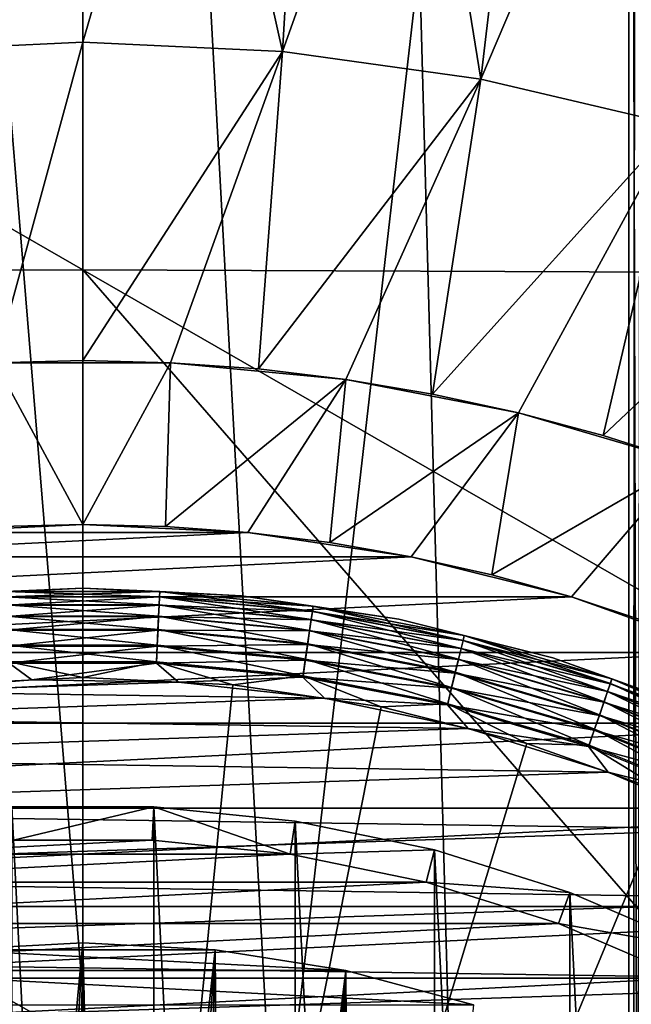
# Model space of a CAD drawing. Header units: metres. Extents: x -105 to 105, y -68 to 103.
# Tile 187 of 256: x -0.35 to 3.01, y 2.9 to 8.31. Entities that reach past the tile are written whole.
import ezdxf

# ---------------------------------------------------------------- set-up
doc = ezdxf.new("R2010")
doc.units = ezdxf.units.M
doc.layers.add('solid_FIT-BATH-150_SW0001', color=7, linetype='CONTINUOUS')
doc.layers.add('solid_FIT-BATH-150_SW0001_01', color=7, linetype='CONTINUOUS')

msp = doc.modelspace()

# ---------------------------------------------------------------- linework, layer by layer
at = {"layer": 'solid_FIT-BATH-150_SW0001'}
for points in [[(3, -33.664112, 59.796501), (-3, 21.43195, 59.796501), (-1.503199, 21.284964, 59.796501)], [(3, -33.664112, 59.796501), (-3, -33.664112, 59.796501), (-3, 21.43195, 59.796501)], [(-7.46846, 11.233978, 15.982239), (-7.419271, 6.905747, 15.92407), (0, 6.935082, 15.924421)], [(-7.46846, 11.233978, 15.982239), (0, 6.935082, 15.924421), (0, 10.669491, 15.975034)], [(7.418929, 6.905749, 15.924071), (0, 11.240217, 15.982179), (0, 10.669491, 15.975034)], [(7.418929, 6.905749, 15.924071), (7.468359, 11.233982, 15.982239), (0, 11.240217, 15.982179)], [(7.418929, 6.905749, 15.924071), (0, 10.669491, 15.975034), (0, 6.935082, 15.924421)], [(-1.097617, 8.135123, -15.203499), (-0.613298, 10.29853, -15.203499), (-0.000086, 10.312025, -15.203499)], [(0, 8.185819, -15.203499), (-1.097617, 8.135123, -15.203499), (-0.000086, 10.312025, -15.203499)], [(-1.097645, 8.135157, -24.453499), (0, 8.185819, -15.203499), (0, 8.185888, -24.453499)], [(-1.097645, 8.135157, -24.453499), (0, 8.185888, -24.453499), (-0.482614, 6.424408, -26.203499)], [(-1.097645, 8.135157, -24.453499), (-1.097617, 8.135123, -15.203499), (0, 8.185819, -15.203499)], [(0, 8.185888, -24.453499), (0, 6.435888, -26.203499), (-0.482614, 6.424408, -26.203499)], [(0, 8.185888, -24.453499), (1.097645, 8.135157, -24.453499), (0, 6.435888, -26.203499)], [(1.097645, 8.135157, -24.453499), (0.482614, 6.424408, -26.203499), (0, 6.435888, -26.203499)], [(0, 6.935082, 15.924421), (-7.419271, 6.905747, 15.92407), (0, 2.69447, 15.858294)], [(3.685249, 2.69447, 15.858294), (0, 6.935082, 15.924421), (0, 2.69447, 15.858294)], [(-7.419271, 6.905747, 15.92407), (-3.685249, 2.69447, 15.858294), (0, 2.69447, 15.858294)], [(-0.482614, 6.424408, -34.303497), (-0.482614, 6.424408, -26.203499), (0, 6.435888, -26.203499)], [(0, 5.535888, -35.203499), (-0.453558, 5.524762, -35.203499), (-0.482614, 6.424408, -34.303497)], [(-0.905894, 5.491368, -36.203499), (-0.453558, 5.524762, -35.203499), (0, 5.535888, -35.203499)], [(0.000078, 5.535848, -36.203499), (-0.905894, 5.491368, -36.203499), (0, 5.535888, -35.203499)], [(0.906074, 5.491349, -36.203499), (-1.804922, 5.358077, -36.203499), (-0.905894, 5.491368, -36.203499)], [(1.805167, 5.358027, -36.203499), (-2.685465, 5.137425, -36.203499), (-1.804922, 5.358077, -36.203499)], [(-0.87249, 5.143019, 37.416477), (-0.000147, 5.185888, 37.416477), (-0.872486, 5.143019, 20.407827)], [(-0.423032, 5.166422, 37.512955), (-0.000147, 5.185888, 37.416477), (-0.87249, 5.143019, 37.416477)], [(-0.872486, 5.143019, 20.407827), (-0.000143, 5.185888, 20.407827), (-0.423027, 5.166325, 20.31086)], [(-0.000147, 5.185888, 37.416477), (-0.000143, 5.185888, 20.407827), (-0.872486, 5.143019, 20.407827)], [(-0.423032, 5.166422, 37.512955), (0.423032, 5.166422, 37.512955), (-0.000147, 5.185888, 37.416477)], [(0.421706, 5.138583, 37.605892), (0.423032, 5.166422, 37.512955), (-0.423032, 5.166422, 37.512955)], [(-0.421706, 5.138583, 37.605892), (0.421706, 5.138583, 37.605892), (-0.423032, 5.166422, 37.512955)], [(-0.000143, 5.185888, 20.407827), (0.423027, 5.166325, 20.31086), (-0.423027, 5.166325, 20.31086)], [(-0.423027, 5.166325, 20.31086), (0.423027, 5.166325, 20.31086), (-0.421677, 5.137978, 20.216938)], [(0.423027, 5.166325, 20.31086), (0.421677, 5.137978, 20.216938), (-0.421677, 5.137978, 20.216938)], [(-0.000147, 5.185888, 37.416477), (0.872197, 5.143047, 37.416477), (-0.000143, 5.185888, 20.407827)], [(0.423032, 5.166422, 37.512955), (0.872197, 5.143047, 37.416477), (-0.000147, 5.185888, 37.416477)], [(0.872197, 5.143047, 37.416477), (0.872201, 5.143047, 20.407827), (-0.000143, 5.185888, 20.407827)], [(2.685641, 5.137376, -36.203499), (-3.539374, 4.831905, -36.203499), (-2.685465, 5.137425, -36.203499)], [(0.419551, 5.093338, 37.6917), (0.421706, 5.138583, 37.605892), (-0.421706, 5.138583, 37.605892)], [(-0.419551, 5.093338, 37.6917), (0.419551, 5.093338, 37.6917), (-0.421706, 5.138583, 37.605892)], [(-0.421677, 5.137978, 20.216938), (0.421677, 5.137978, 20.216938), (-0.41948, 5.091856, 20.130367)], [(0.416647, 5.032391, 37.767139), (0.419551, 5.093338, 37.6917), (-0.419551, 5.093338, 37.6917)], [(-0.416647, 5.032391, 37.767139), (0.416647, 5.032391, 37.767139), (-0.419551, 5.093338, 37.6917)], [(0.421677, 5.137978, 20.216938), (0.41948, 5.091856, 20.130367), (-0.41948, 5.091856, 20.130367)], [(-0.41948, 5.091856, 20.130367), (0.41948, 5.091856, 20.130367), (-0.416521, 5.029735, 20.054482)], [(0.41948, 5.091856, 20.130367), (0.416521, 5.029735, 20.054482), (-0.416521, 5.029735, 20.054482)], [(0.413105, 4.958037, 37.829376), (0.416647, 5.032391, 37.767139), (-0.416647, 5.032391, 37.767139)], [(-0.413105, 4.958037, 37.829376), (0.413105, 4.958037, 37.829376), (-0.416647, 5.032391, 37.767139)], [(-0.416521, 5.029735, 20.054482), (0.416521, 5.029735, 20.054482), (-0.412913, 4.954007, 19.992201)], [(0.416521, 5.029735, 20.054482), (0.412913, 4.954007, 19.992201), (-0.412913, 4.954007, 19.992201)], [(0.409058, 4.873076, 37.876064), (0.413105, 4.958037, 37.829376), (-0.413105, 4.958037, 37.829376)], [(-0.409058, 4.873076, 37.876064), (0.409058, 4.873076, 37.876064), (-0.413105, 4.958037, 37.829376)], [(-0.412913, 4.954007, 19.992201), (0.412913, 4.954007, 19.992201), (-0.408797, 4.867589, 19.945925)], [(0.412913, 4.954007, 19.992201), (0.408797, 4.867589, 19.945925), (-0.408797, 4.867589, 19.945925)], [(0.404658, 4.780708, 37.905445), (0.409058, 4.873076, 37.876064), (-0.409058, 4.873076, 37.876064)], [(-0.404658, 4.780708, 37.905445), (0.404658, 4.780708, 37.905445), (-0.409058, 4.873076, 37.876064)], [(3.539544, 4.83183, -36.203499), (-4.359771, 4.443987, -36.203499), (-3.539374, 4.831905, -36.203499)], [(-0.408797, 4.867589, 19.945925), (0.408797, 4.867589, 19.945925), (-0.404329, 4.773808, 19.917435)], [(0.408797, 4.867589, 19.945925), (0.404329, 4.773808, 19.917435), (-0.404329, 4.773808, 19.917435)], [(-0.404329, 4.773808, 19.917435), (-0.280587, 4.681167, 19.907827), (-1.08543, 4.615449, 19.907827)], [(-0.824329, 4.654111, 37.916401), (-0.000139, 4.694614, 37.916401), (-0.404658, 4.780708, 37.905445)], [(-0.000139, 4.694614, 37.916401), (0.404658, 4.780708, 37.905445), (-0.404658, 4.780708, 37.905445)], [(-0.404329, 4.773808, 19.917435), (0.404329, 4.773808, 19.917435), (-0.280587, 4.681167, 19.907827)], [(0.404329, 4.773808, 19.917435), (0.52568, 4.669343, 19.907827), (-0.280587, 4.681167, 19.907827)], [(0, -3.714112, 38.063175), (-0.824329, 4.654111, 37.916401), (-1.64058, 4.533019, 37.916401)], [(0, -3.714112, 38.063175), (-0.000139, 4.694614, 37.916401), (-0.824329, 4.654111, 37.916401)], [(0, -3.714112, 38.063175), (0.824052, 4.654139, 37.916401), (-0.000139, 4.694614, 37.916401)], [(0, -3.714112, 38.063175), (-1.64058, 4.533019, 37.916401), (-2.441032, 4.332505, 37.916401)], [(4.359994, 4.443869, -36.203499), (-5.139493, 3.976613, -36.203499), (-4.359771, 4.443987, -36.203499)], [(0, -3.714112, 38.063175), (-2.441032, 4.332505, 37.916401), (-3.217977, 4.054498, 37.916401)], [(0, -3.714112, 38.063175), (-3.217977, 4.054498, 37.916401), (-3.96393, 3.701677, 37.916401)], [(5.139667, 3.976497, -36.203499), (-5.86811, 3.436203, -36.203499), (-5.139493, 3.976613, -36.203499)], [(-0.390148, 3.983875, -35.886429), (0.390148, 3.983875, -35.886429), (-0.380991, 3.801237, -35.703499)], [(0.390148, -11.412099, -35.886429), (0.390148, 3.983875, -35.886429), (-0.390148, 3.983875, -35.886429)], [(0.390148, -11.412099, -35.886429), (-0.390148, 3.983875, -35.886429), (-0.390148, -11.412099, -35.886429)], [(0.390148, 3.983875, -35.886429), (0.380991, 3.801237, -35.703499), (-0.380991, 3.801237, -35.703499)], [(0.380846, 3.801189, -19.703499), (-1.138851, 3.724201, -19.703499), (-0.380629, 3.801206, -19.703499)], [(0, -3.714112, 38.063175), (-3.96393, 3.701677, 37.916401), (-4.67171, 3.27744, 37.916401)], [(1.13915, 3.724156, -19.703499), (-1.886611, 3.570492, -19.703499), (-1.138851, 3.724201, -19.703499)], [(1.886839, 3.570435, -19.703499), (-2.613284, 3.342506, -19.703499), (-1.886611, 3.570492, -19.703499)], [(5.868245, 3.436093, -36.203499), (-6.540164, 2.82712, -36.203499), (-5.86811, 3.436203, -36.203499)], [(2.613487, 3.34243, -19.703499), (-3.313188, 3.042195, -19.703499), (-2.613284, 3.342506, -19.703499)], [(0, -3.714112, 38.063175), (-4.67171, 3.27744, 37.916401), (-5.3345, 2.785872, 37.916401)], [(1.445043, 3.083995, -15.703499), (-0.726561, 3.19779, -15.703499), (-1.445232, 3.083956, -15.703499)], [(-0.726775, 3.197742, -15.203499), (-0.000133, 3.235771, -15.703499), (0, 3.235888, -15.203499)], [(-0.528116, -2.310203, -15.203499), (-0.726775, 3.197742, -15.203499), (0, 3.235888, -15.203499)], [(-0.726775, 3.197742, -15.203499), (-0.726561, 3.19779, -15.703499), (-0.000133, 3.235771, -15.703499)], [(0.726316, 3.197814, -15.703499), (-0.000133, 3.235771, -15.703499), (-0.726561, 3.19779, -15.703499)], [(1.445043, 3.083995, -15.703499), (0.726316, 3.197814, -15.703499), (-0.726561, 3.19779, -15.703499)], [(-0.313247, -2.247251, -15.203499), (-0.528116, -2.310203, -15.203499), (0, 3.235888, -15.203499)], [(-0.091247, -2.216906, -15.203499), (-0.313247, -2.247251, -15.203499), (0, 3.235888, -15.203499)], [(0.13332, -2.220065, -15.203499), (-0.091247, -2.216906, -15.203499), (0, 3.235888, -15.203499)], [(3.313405, 3.042087, -19.703499), (-3.980774, 2.671716, -19.703499), (-3.313188, 3.042195, -19.703499)], [(2.147438, 2.895733, -15.703499), (-1.445232, 3.083956, -15.703499), (-2.147717, 2.895635, -15.703499)], [(2.147438, 2.895733, -15.703499), (1.445043, 3.083995, -15.703499), (-1.445232, 3.083956, -15.703499)]]:
    msp.add_3dface(points, dxfattribs=at)
at = {"layer": 'solid_FIT-BATH-150_SW0001_01'}
for points in [[(3, -33.664112, 59.796501), (1.506204, 21.28516, 59.796501), (3, 21.43195, 59.796501)], [(3, -33.664112, 59.796501), (3, 21.43195, 59.796501), (3.040517, 21.343046, 59.797527)], [(3, -33.664112, 59.796501), (3.040517, 21.343046, 59.797527), (3.080972, 21.254049, 59.80061)], [(3, -33.664112, 59.796501), (-1.503199, 21.284964, 59.796501), (0, 21.235888, 59.796501)], [(3, -33.664112, 59.796501), (0, 21.235888, 59.796501), (1.506204, 21.28516, 59.796501)], [(3, -33.664112, 59.796501), (3.080972, 21.254049, 59.80061), (3.12122, 21.165051, 59.80574)], [(3.138919, -33.664112, 59.808655), (3, -33.664112, 59.796501), (3.12122, 21.165051, 59.80574)], [(3, 18.675392, 72.796501), (-3, -33.664112, 72.796501), (3, -33.664112, 72.796501)], [(-3, 18.675392, 72.796501), (-3, -33.664112, 72.796501), (3, 18.675392, 72.796501)], [(3, 18.675392, 72.796501), (3, -33.664112, 72.796501), (3.137956, -33.664112, 72.784515)], [(3, 18.675392, 72.796501), (3.137956, -33.664112, 72.784515), (3.138919, 18.675392, 72.784348)], [(0, 8.185819, -15.203499), (-0.000086, 10.312025, -15.203499), (0.613302, 10.298519, -15.203499)], [(1.097617, 8.135123, -15.203499), (0, 8.185819, -15.203499), (0.613302, 10.298519, -15.203499)], [(1.097617, 8.135123, -15.203499), (0.613302, 10.298519, -15.203499), (1.223498, 10.258518, -15.203499)], [(1.097617, 8.135123, -15.203499), (1.223498, 10.258518, -15.203499), (1.830526, 10.192019, -15.203499)], [(2.186723, 7.983248, -15.203499), (1.097617, 8.135123, -15.203499), (1.830526, 10.192019, -15.203499)], [(2.186723, 7.983248, -15.203499), (1.830526, 10.192019, -15.203499), (2.435683, 10.098774, -15.203499)], [(2.186723, 7.983248, -15.203499), (2.435683, 10.098774, -15.203499), (3.037053, 9.97915, -15.203499)], [(3.256901, 7.731475, -15.203499), (2.186723, 7.983248, -15.203499), (3.037053, 9.97915, -15.203499)], [(0, 8.185888, -24.453499), (0, 8.185819, -15.203499), (1.097617, 8.135123, -15.203499)], [(0, 8.185888, -24.453499), (1.097617, 8.135123, -15.203499), (1.097645, 8.135157, -24.453499)], [(1.097645, 8.135157, -24.453499), (0.964484, 6.38996, -26.203499), (0.482614, 6.424408, -26.203499)], [(1.097645, 8.135157, -24.453499), (2.186567, 7.983278, -24.453499), (0.964484, 6.38996, -26.203499)], [(1.097645, 8.135157, -24.453499), (1.097617, 8.135123, -15.203499), (2.186567, 7.983278, -24.453499)], [(2.186567, 7.983278, -24.453499), (1.097617, 8.135123, -15.203499), (2.186723, 7.983248, -15.203499)], [(2.186567, 7.983278, -24.453499), (1.444468, 6.33258, -26.203499), (0.964484, 6.38996, -26.203499)], [(2.186567, 7.983278, -24.453499), (1.921167, 6.252413, -26.203499), (1.444468, 6.33258, -26.203499)], [(2.186567, 7.983278, -24.453499), (3.256982, 7.731502, -24.453499), (1.921167, 6.252413, -26.203499)], [(2.186567, 7.983278, -24.453499), (2.186723, 7.983248, -15.203499), (3.256901, 7.731475, -15.203499)], [(2.186567, 7.983278, -24.453499), (3.256901, 7.731475, -15.203499), (3.256982, 7.731502, -24.453499)], [(3.256982, 7.731502, -24.453499), (2.393266, 6.1497, -26.203499), (1.921167, 6.252413, -26.203499)], [(3.256982, 7.731502, -24.453499), (2.859797, 6.02468, -26.203499), (2.393266, 6.1497, -26.203499)], [(3.256982, 7.731502, -24.453499), (4.298605, 7.382373, -24.453499), (2.859797, 6.02468, -26.203499)], [(4.298605, 7.382373, -24.453499), (3.31981, 5.877622, -26.203499), (2.859797, 6.02468, -26.203499)], [(7.374184, 2.69447, 15.858294), (0, 6.935082, 15.924421), (3.685249, 2.69447, 15.858294)], [(7.418929, 6.905749, 15.924071), (0, 6.935082, 15.924421), (7.374184, 2.69447, 15.858294)], [(-0.482614, 6.424408, -34.303497), (0, 6.435888, -26.203499), (0.482614, 6.424408, -26.203499)], [(0.482614, 6.424408, -34.303497), (-0.482614, 6.424408, -34.303497), (0.482614, 6.424408, -26.203499)], [(0, 5.535888, -35.203499), (-0.482614, 6.424408, -34.303497), (0.482614, 6.424408, -34.303497)], [(0.453558, 5.524762, -35.203499), (0, 5.535888, -35.203499), (0.482614, 6.424408, -34.303497)], [(0.453558, 5.524762, -35.203499), (0.482614, 6.424408, -34.303497), (1.444468, 6.33258, -34.303497)], [(0.482614, 6.424408, -34.303497), (0.482614, 6.424408, -26.203499), (0.964484, 6.38996, -26.203499)], [(0.482614, 6.424408, -34.303497), (0.964484, 6.38996, -26.203499), (1.444468, 6.33258, -26.203499)], [(1.444468, 6.33258, -34.303497), (0.482614, 6.424408, -34.303497), (1.444468, 6.33258, -26.203499)], [(0.906366, 5.491375, -35.203499), (0.453558, 5.524762, -35.203499), (1.444468, 6.33258, -34.303497)], [(1.357262, 5.43577, -35.203499), (0.906366, 5.491375, -35.203499), (1.444468, 6.33258, -34.303497)], [(1.357262, 5.43577, -35.203499), (1.444468, 6.33258, -34.303497), (2.393266, 6.1497, -34.303497)], [(1.444468, 6.33258, -34.303497), (1.444468, 6.33258, -26.203499), (1.921167, 6.252413, -26.203499)], [(1.444468, 6.33258, -34.303497), (1.921167, 6.252413, -26.203499), (2.393266, 6.1497, -26.203499)], [(2.393266, 6.1497, -34.303497), (1.444468, 6.33258, -34.303497), (2.393266, 6.1497, -26.203499)], [(1.804847, 5.3581, -35.203499), (1.357262, 5.43577, -35.203499), (2.393266, 6.1497, -34.303497)], [(2.247843, 5.258608, -35.203499), (1.804847, 5.3581, -35.203499), (2.393266, 6.1497, -34.303497)], [(2.247843, 5.258608, -35.203499), (2.393266, 6.1497, -34.303497), (3.31981, 5.877622, -34.303497)], [(2.393266, 6.1497, -34.303497), (2.393266, 6.1497, -26.203499), (2.859797, 6.02468, -26.203499)], [(2.393266, 6.1497, -34.303497), (2.859797, 6.02468, -26.203499), (3.31981, 5.877622, -26.203499)], [(3.31981, 5.877622, -34.303497), (2.393266, 6.1497, -34.303497), (3.31981, 5.877622, -26.203499)], [(2.685302, 5.137535, -35.203499), (2.247843, 5.258608, -35.203499), (3.31981, 5.877622, -34.303497)], [(3.116271, 4.995156, -35.203499), (2.685302, 5.137535, -35.203499), (3.31981, 5.877622, -34.303497)], [(0.906074, 5.491349, -36.203499), (-0.905894, 5.491368, -36.203499), (0.000078, 5.535848, -36.203499)], [(0.000078, 5.535848, -36.203499), (0, 5.535888, -35.203499), (0.453558, 5.524762, -35.203499)], [(0.000078, 5.535848, -36.203499), (0.453558, 5.524762, -35.203499), (0.906366, 5.491375, -35.203499)], [(0.906074, 5.491349, -36.203499), (0.000078, 5.535848, -36.203499), (0.906366, 5.491375, -35.203499)], [(1.805167, 5.358027, -36.203499), (-1.804922, 5.358077, -36.203499), (0.906074, 5.491349, -36.203499)], [(0.906074, 5.491349, -36.203499), (0.906366, 5.491375, -35.203499), (1.357262, 5.43577, -35.203499)], [(0.906074, 5.491349, -36.203499), (1.357262, 5.43577, -35.203499), (1.804847, 5.3581, -35.203499)], [(1.805167, 5.358027, -36.203499), (0.906074, 5.491349, -36.203499), (1.804847, 5.3581, -35.203499)], [(2.685641, 5.137376, -36.203499), (-2.685465, 5.137425, -36.203499), (1.805167, 5.358027, -36.203499)], [(1.805167, 5.358027, -36.203499), (1.804847, 5.3581, -35.203499), (2.247843, 5.258608, -35.203499)], [(1.805167, 5.358027, -36.203499), (2.247843, 5.258608, -35.203499), (2.685302, 5.137535, -35.203499)], [(2.685641, 5.137376, -36.203499), (1.805167, 5.358027, -36.203499), (2.685302, 5.137535, -35.203499)], [(-0.000143, 5.185888, 20.407827), (0.872201, 5.143047, 20.407827), (0.423027, 5.166325, 20.31086)], [(0.423027, 5.166325, 20.31086), (1.265251, 5.085903, 20.31086), (0.421677, 5.137978, 20.216938)], [(0.421706, 5.138583, 37.605892), (1.261299, 5.058412, 37.605892), (0.423032, 5.166422, 37.512955)], [(0.872201, 5.143047, 20.407827), (1.265251, 5.085903, 20.31086), (0.423027, 5.166325, 20.31086)], [(0.423032, 5.166422, 37.512955), (1.265265, 5.085999, 37.512955), (0.872197, 5.143047, 37.416477)], [(1.261299, 5.058412, 37.605892), (1.265265, 5.085999, 37.512955), (0.423032, 5.166422, 37.512955)], [(0.872197, 5.143047, 37.416477), (1.736141, 5.014909, 37.416477), (0.872201, 5.143047, 20.407827)], [(1.265265, 5.085999, 37.512955), (1.736141, 5.014909, 37.416477), (0.872197, 5.143047, 37.416477)], [(0.872201, 5.143047, 20.407827), (1.736146, 5.014908, 20.407827), (1.265251, 5.085903, 20.31086)], [(1.736141, 5.014909, 37.416477), (1.736146, 5.014908, 20.407827), (0.872201, 5.143047, 20.407827)], [(3.539544, 4.83183, -36.203499), (-3.539374, 4.831905, -36.203499), (2.685641, 5.137376, -36.203499)], [(0.41948, 5.091856, 20.130367), (1.254641, 5.012107, 20.130367), (0.416521, 5.029735, 20.054482)], [(0.416647, 5.032391, 37.767139), (1.246169, 4.953181, 37.767139), (0.419551, 5.093338, 37.6917)], [(0.421677, 5.137978, 20.216938), (1.261212, 5.057812, 20.216938), (0.41948, 5.091856, 20.130367)], [(1.261212, 5.057812, 20.216938), (1.254641, 5.012107, 20.130367), (0.41948, 5.091856, 20.130367)], [(0.419551, 5.093338, 37.6917), (1.254852, 5.013577, 37.6917), (0.421706, 5.138583, 37.605892)], [(1.246169, 4.953181, 37.767139), (1.254852, 5.013577, 37.6917), (0.419551, 5.093338, 37.6917)], [(1.265251, 5.085903, 20.31086), (1.261212, 5.057812, 20.216938), (0.421677, 5.137978, 20.216938)], [(1.254852, 5.013577, 37.6917), (1.261299, 5.058412, 37.605892), (0.421706, 5.138583, 37.605892)], [(2.685641, 5.137376, -36.203499), (2.685302, 5.137535, -35.203499), (3.116271, 4.995156, -35.203499)], [(2.685641, 5.137376, -36.203499), (3.116271, 4.995156, -35.203499), (3.539686, 4.83183, -35.203499)], [(3.539544, 4.83183, -36.203499), (2.685641, 5.137376, -36.203499), (3.539686, 4.83183, -35.203499)], [(0.413105, 4.958037, 37.829376), (1.235575, 4.879501, 37.829376), (0.416647, 5.032391, 37.767139)], [(1.235575, 4.879501, 37.829376), (1.246169, 4.953181, 37.767139), (0.416647, 5.032391, 37.767139)], [(1.261212, 5.057812, 20.216938), (2.089326, 4.898206, 20.216938), (1.254641, 5.012107, 20.130367)], [(1.254852, 5.013577, 37.6917), (2.07879, 4.854775, 37.6917), (1.261299, 5.058412, 37.605892)], [(1.265251, 5.085903, 20.31086), (2.096016, 4.925786, 20.31086), (1.261212, 5.057812, 20.216938)], [(2.096016, 4.925786, 20.31086), (2.089326, 4.898206, 20.216938), (1.261212, 5.057812, 20.216938)], [(1.261299, 5.058412, 37.605892), (2.089469, 4.898795, 37.605892), (1.265265, 5.085999, 37.512955)], [(2.07879, 4.854775, 37.6917), (2.089469, 4.898795, 37.605892), (1.261299, 5.058412, 37.605892)], [(1.736146, 5.014908, 20.407827), (2.096016, 4.925786, 20.31086), (1.265251, 5.085903, 20.31086)], [(1.265265, 5.085999, 37.512955), (2.096039, 4.92588, 37.512955), (1.736141, 5.014909, 37.416477)], [(2.089469, 4.898795, 37.605892), (2.096039, 4.92588, 37.512955), (1.265265, 5.085999, 37.512955)], [(0.416521, 5.029735, 20.054482), (1.24579, 4.950549, 20.054482), (0.412913, 4.954007, 19.992201)], [(1.254641, 5.012107, 20.130367), (1.24579, 4.950549, 20.054482), (0.416521, 5.029735, 20.054482)], [(1.254641, 5.012107, 20.130367), (2.07844, 4.853333, 20.130367), (1.24579, 4.950549, 20.054482)], [(1.246169, 4.953181, 37.767139), (2.064404, 4.795479, 37.767139), (1.254852, 5.013577, 37.6917)], [(2.089326, 4.898206, 20.216938), (2.07844, 4.853333, 20.130367), (1.254641, 5.012107, 20.130367)], [(2.064404, 4.795479, 37.767139), (2.07879, 4.854775, 37.6917), (1.254852, 5.013577, 37.6917)], [(1.736141, 5.014909, 37.416477), (2.583366, 4.802708, 37.416477), (1.736146, 5.014908, 20.407827)], [(2.096039, 4.92588, 37.512955), (2.583366, 4.802708, 37.416477), (1.736141, 5.014909, 37.416477)], [(1.736146, 5.014908, 20.407827), (2.583371, 4.802706, 20.407827), (2.096016, 4.925786, 20.31086)], [(2.583366, 4.802708, 37.416477), (2.583371, 4.802706, 20.407827), (1.736146, 5.014908, 20.407827)], [(0.412913, 4.954007, 19.992201), (1.235001, 4.875507, 19.992201), (0.408797, 4.867589, 19.945925)], [(0.409058, 4.873076, 37.876064), (1.22347, 4.79531, 37.876064), (0.413105, 4.958037, 37.829376)], [(1.24579, 4.950549, 20.054482), (1.235001, 4.875507, 19.992201), (0.412913, 4.954007, 19.992201)], [(1.22347, 4.79531, 37.876064), (1.235575, 4.879501, 37.829376), (0.413105, 4.958037, 37.829376)], [(1.24579, 4.950549, 20.054482), (2.063777, 4.792895, 20.054482), (1.235001, 4.875507, 19.992201)], [(1.235575, 4.879501, 37.829376), (2.046855, 4.723139, 37.829376), (1.246169, 4.953181, 37.767139)], [(2.07844, 4.853333, 20.130367), (2.063777, 4.792895, 20.054482), (1.24579, 4.950549, 20.054482)], [(2.046855, 4.723139, 37.829376), (2.064404, 4.795479, 37.767139), (1.246169, 4.953181, 37.767139)], [(2.096016, 4.925786, 20.31086), (2.9078, 4.687425, 20.31086), (2.089326, 4.898206, 20.216938)], [(2.089469, 4.898795, 37.605892), (2.898716, 4.661179, 37.605892), (2.096039, 4.92588, 37.512955)], [(2.583371, 4.802706, 20.407827), (2.9078, 4.687425, 20.31086), (2.096016, 4.925786, 20.31086)], [(2.096039, 4.92588, 37.512955), (2.907832, 4.687516, 37.512955), (2.583366, 4.802708, 37.416477)], [(2.898716, 4.661179, 37.605892), (2.907832, 4.687516, 37.512955), (2.096039, 4.92588, 37.512955)], [(0.404658, 4.780708, 37.905445), (1.21031, 4.703778, 37.905445), (0.409058, 4.873076, 37.876064)], [(1.235001, 4.875507, 19.992201), (1.222688, 4.789872, 19.945925), (0.408797, 4.867589, 19.945925)], [(1.21031, 4.703778, 37.905445), (1.22347, 4.79531, 37.876064), (0.409058, 4.873076, 37.876064)], [(1.235001, 4.875507, 19.992201), (2.045904, 4.719219, 19.992201), (1.222688, 4.789872, 19.945925)], [(1.22347, 4.79531, 37.876064), (2.026802, 4.64048, 37.876064), (1.235575, 4.879501, 37.829376)], [(2.063777, 4.792895, 20.054482), (2.045904, 4.719219, 19.992201), (1.235001, 4.875507, 19.992201)], [(2.026802, 4.64048, 37.876064), (2.046855, 4.723139, 37.829376), (1.235575, 4.879501, 37.829376)], [(2.089326, 4.898206, 20.216938), (2.898518, 4.660606, 20.216938), (2.07844, 4.853333, 20.130367)], [(2.07879, 4.854775, 37.6917), (2.883901, 4.618373, 37.6917), (2.089469, 4.898795, 37.605892)], [(2.9078, 4.687425, 20.31086), (2.898518, 4.660606, 20.216938), (2.089326, 4.898206, 20.216938)], [(2.883901, 4.618373, 37.6917), (2.898716, 4.661179, 37.605892), (2.089469, 4.898795, 37.605892)], [(4.359994, 4.443869, -36.203499), (-4.359771, 4.443987, -36.203499), (3.539544, 4.83183, -36.203499)], [(0.408797, 4.867589, 19.945925), (1.222688, 4.789872, 19.945925), (0.404329, 4.773808, 19.917435)], [(2.07844, 4.853333, 20.130367), (2.883416, 4.616971, 20.130367), (2.063777, 4.792895, 20.054482)], [(2.064404, 4.795479, 37.767139), (2.863945, 4.560713, 37.767139), (2.07879, 4.854775, 37.6917)], [(2.898518, 4.660606, 20.216938), (2.883416, 4.616971, 20.130367), (2.07844, 4.853333, 20.130367)], [(2.863945, 4.560713, 37.767139), (2.883901, 4.618373, 37.6917), (2.07879, 4.854775, 37.6917)], [(-0.000139, 4.694614, 37.916401), (0.824052, 4.654139, 37.916401), (0.404658, 4.780708, 37.905445)], [(1.222688, 4.789872, 19.945925), (1.209327, 4.69694, 19.917435), (0.404329, 4.773808, 19.917435)], [(0.404329, 4.773808, 19.917435), (1.209327, 4.69694, 19.917435), (0.52568, 4.669343, 19.907827)], [(0.824052, 4.654139, 37.916401), (1.21031, 4.703778, 37.905445), (0.404658, 4.780708, 37.905445)], [(1.222688, 4.789872, 19.945925), (2.025507, 4.635141, 19.945925), (1.209327, 4.69694, 19.917435)], [(1.21031, 4.703778, 37.905445), (2.005001, 4.550614, 37.905445), (1.22347, 4.79531, 37.876064)], [(2.045904, 4.719219, 19.992201), (2.025507, 4.635141, 19.945925), (1.222688, 4.789872, 19.945925)], [(2.005001, 4.550614, 37.905445), (2.026802, 4.64048, 37.876064), (1.22347, 4.79531, 37.876064)], [(2.063777, 4.792895, 20.054482), (2.863075, 4.5582, 20.054482), (2.045904, 4.719219, 19.992201)], [(2.046855, 4.723139, 37.829376), (2.839598, 4.490369, 37.829376), (2.064404, 4.795479, 37.767139)], [(2.883416, 4.616971, 20.130367), (2.863075, 4.5582, 20.054482), (2.063777, 4.792895, 20.054482)], [(2.839598, 4.490369, 37.829376), (2.863945, 4.560713, 37.767139), (2.064404, 4.795479, 37.767139)], [(2.583366, 4.802708, 37.416477), (3.405713, 4.508486, 37.416477), (2.583371, 4.802706, 20.407827)], [(2.907832, 4.687516, 37.512955), (3.405713, 4.508486, 37.416477), (2.583366, 4.802708, 37.416477)], [(2.583371, 4.802706, 20.407827), (3.405717, 4.508484, 20.407827), (2.9078, 4.687425, 20.31086)], [(3.405713, 4.508486, 37.416477), (3.405717, 4.508484, 20.407827), (2.583371, 4.802706, 20.407827)], [(2.045904, 4.719219, 19.992201), (2.838279, 4.486557, 19.992201), (2.025507, 4.635141, 19.945925)], [(2.026802, 4.64048, 37.876064), (2.811779, 4.40999, 37.876064), (2.046855, 4.723139, 37.829376)], [(2.863075, 4.5582, 20.054482), (2.838279, 4.486557, 19.992201), (2.045904, 4.719219, 19.992201)], [(2.811779, 4.40999, 37.876064), (2.839598, 4.490369, 37.829376), (2.046855, 4.723139, 37.829376)], [(-1.08543, 4.615449, 19.907827), (-0.280587, 4.681167, 19.907827), (0.52568, 4.669343, 19.907827)], [(-1.08543, 4.615449, 19.907827), (0.52568, 4.669343, 19.907827), (1.327245, 4.580347, 19.907827)], [(0, -3.714112, 38.063175), (1.640308, 4.533073, 37.916401), (0.824052, 4.654139, 37.916401)], [(1.209327, 4.69694, 19.917435), (1.327245, 4.580347, 19.907827), (0.52568, 4.669343, 19.907827)], [(0.824052, 4.654139, 37.916401), (1.640308, 4.533073, 37.916401), (1.21031, 4.703778, 37.905445)], [(1.209327, 4.69694, 19.917435), (2.003372, 4.5439, 19.917435), (1.327245, 4.580347, 19.907827)], [(2.025507, 4.635141, 19.945925), (2.003372, 4.5439, 19.917435), (1.209327, 4.69694, 19.917435)], [(1.640308, 4.533073, 37.916401), (2.005001, 4.550614, 37.905445), (1.21031, 4.703778, 37.905445)], [(2.898518, 4.660606, 20.216938), (3.681461, 4.347163, 20.216938), (2.883416, 4.616971, 20.130367)], [(2.883901, 4.618373, 37.6917), (3.662896, 4.306511, 37.6917), (2.898716, 4.661179, 37.605892)], [(2.9078, 4.687425, 20.31086), (3.69325, 4.372978, 20.31086), (2.898518, 4.660606, 20.216938)], [(3.69325, 4.372978, 20.31086), (3.681461, 4.347163, 20.216938), (2.898518, 4.660606, 20.216938)], [(2.898716, 4.661179, 37.605892), (3.681713, 4.347714, 37.605892), (2.907832, 4.687516, 37.512955)], [(3.662896, 4.306511, 37.6917), (3.681713, 4.347714, 37.605892), (2.898716, 4.661179, 37.605892)], [(3.405717, 4.508484, 20.407827), (3.69325, 4.372978, 20.31086), (2.9078, 4.687425, 20.31086)], [(2.907832, 4.687516, 37.512955), (3.69329, 4.373066, 37.512955), (3.405713, 4.508486, 37.416477)], [(3.681713, 4.347714, 37.605892), (3.69329, 4.373066, 37.512955), (2.907832, 4.687516, 37.512955)], [(-1.879298, 4.472885, 19.907827), (-1.08543, 4.615449, 19.907827), (1.327245, 4.580347, 19.907827)], [(2.025507, 4.635141, 19.945925), (2.809982, 4.404799, 19.945925), (2.003372, 4.5439, 19.917435)], [(2.005001, 4.550614, 37.905445), (2.781534, 4.322603, 37.905445), (2.026802, 4.64048, 37.876064)], [(2.838279, 4.486557, 19.992201), (2.809982, 4.404799, 19.945925), (2.025507, 4.635141, 19.945925)], [(2.781534, 4.322603, 37.905445), (2.811779, 4.40999, 37.876064), (2.026802, 4.64048, 37.876064)], [(2.883416, 4.616971, 20.130367), (3.662279, 4.305161, 20.130367), (2.863075, 4.5582, 20.054482)], [(2.863945, 4.560713, 37.767139), (3.637549, 4.251009, 37.767139), (2.883901, 4.618373, 37.6917)], [(3.681461, 4.347163, 20.216938), (3.662279, 4.305161, 20.130367), (2.883416, 4.616971, 20.130367)], [(3.637549, 4.251009, 37.767139), (3.662896, 4.306511, 37.6917), (2.883901, 4.618373, 37.6917)], [(-1.879298, 4.472885, 19.907827), (1.327245, 4.580347, 19.907827), (2.117617, 4.414554, 19.907827)], [(2.003372, 4.5439, 19.917435), (2.117617, 4.414554, 19.907827), (1.327245, 4.580347, 19.907827)], [(1.640308, 4.533073, 37.916401), (2.440766, 4.332585, 37.916401), (2.005001, 4.550614, 37.905445)], [(2.440766, 4.332585, 37.916401), (2.781534, 4.322603, 37.905445), (2.005001, 4.550614, 37.905445)], [(2.863075, 4.5582, 20.054482), (3.636444, 4.24859, 20.054482), (2.838279, 4.486557, 19.992201)], [(2.839598, 4.490369, 37.829376), (3.606626, 4.183298, 37.829376), (2.863945, 4.560713, 37.767139)], [(3.662279, 4.305161, 20.130367), (3.636444, 4.24859, 20.054482), (2.863075, 4.5582, 20.054482)], [(3.606626, 4.183298, 37.829376), (3.637549, 4.251009, 37.767139), (2.863945, 4.560713, 37.767139)], [(0, -3.714112, 38.063175), (2.440766, 4.332585, 37.916401), (1.640308, 4.533073, 37.916401)], [(2.003372, 4.5439, 19.917435), (2.779275, 4.316075, 19.917435), (2.117617, 4.414554, 19.907827)], [(2.809982, 4.404799, 19.945925), (2.779275, 4.316075, 19.917435), (2.003372, 4.5439, 19.917435)], [(5.139667, 3.976497, -36.203499), (-5.139493, 3.976613, -36.203499), (4.359994, 4.443869, -36.203499)], [(-2.655617, 4.255019, 19.907827), (-1.879298, 4.472885, 19.907827), (2.117617, 4.414554, 19.907827)], [(2.838279, 4.486557, 19.992201), (3.60495, 4.179627, 19.992201), (2.809982, 4.404799, 19.945925)], [(2.811779, 4.40999, 37.876064), (3.571292, 4.105927, 37.876064), (2.839598, 4.490369, 37.829376)], [(3.636444, 4.24859, 20.054482), (3.60495, 4.179627, 19.992201), (2.838279, 4.486557, 19.992201)], [(3.571292, 4.105927, 37.876064), (3.606626, 4.183298, 37.829376), (2.839598, 4.490369, 37.829376)], [(-2.655617, 4.255019, 19.907827), (2.117617, 4.414554, 19.907827), (2.887225, 4.174028, 19.907827)], [(2.779275, 4.316075, 19.917435), (2.887225, 4.174028, 19.907827), (2.117617, 4.414554, 19.907827)], [(2.809982, 4.404799, 19.945925), (3.56901, 4.10093, 19.945925), (2.779275, 4.316075, 19.917435)], [(2.781534, 4.322603, 37.905445), (3.532877, 4.021811, 37.905445), (2.811779, 4.40999, 37.876064)], [(3.60495, 4.179627, 19.992201), (3.56901, 4.10093, 19.945925), (2.809982, 4.404799, 19.945925)], [(3.532877, 4.021811, 37.905445), (3.571292, 4.105927, 37.876064), (2.811779, 4.40999, 37.876064)], [(0, -3.714112, 38.063175), (3.21772, 4.054605, 37.916401), (2.440766, 4.332585, 37.916401)], [(2.440766, 4.332585, 37.916401), (3.21772, 4.054605, 37.916401), (2.781534, 4.322603, 37.905445)], [(2.779275, 4.316075, 19.917435), (3.530008, 4.015527, 19.917435), (2.887225, 4.174028, 19.907827)], [(3.56901, 4.10093, 19.945925), (3.530008, 4.015527, 19.917435), (2.779275, 4.316075, 19.917435)], [(3.21772, 4.054605, 37.916401), (3.532877, 4.021811, 37.905445), (2.781534, 4.322603, 37.905445)], [(-3.408535, 3.963238, 19.907827), (-2.655617, 4.255019, 19.907827), (2.887225, 4.174028, 19.907827)], [(-3.408535, 3.963238, 19.907827), (2.887225, 4.174028, 19.907827), (3.630387, 3.860819, 19.907827)], [(3.530008, 4.015527, 19.917435), (3.630387, 3.860819, 19.907827), (2.887225, 4.174028, 19.907827)], [(0, -3.714112, 38.063175), (3.963685, 3.701808, 37.916401), (3.21772, 4.054605, 37.916401)], [(5.868245, 3.436093, -36.203499), (-5.86811, 3.436203, -36.203499), (5.139667, 3.976497, -36.203499)], [(-4.1292, 3.600832, 19.907827), (-3.408535, 3.963238, 19.907827), (3.630387, 3.860819, 19.907827)], [(0.390148, 3.983875, -35.886429), (1.139216, 3.724155, -35.703499), (0.380991, 3.801237, -35.703499)], [(0.390148, 3.983875, -35.886429), (1.167, 3.904959, -35.886429), (1.139216, 3.724155, -35.703499)], [(1.167, -11.333182, -35.886429), (1.167, 3.904959, -35.886429), (0.390148, 3.983875, -35.886429)], [(1.167, -11.333182, -35.886429), (0.390148, 3.983875, -35.886429), (0.390148, -11.412099, -35.886429)], [(1.167, 3.904959, -35.886429), (1.932351, 3.747634, -35.886429), (1.139216, 3.724155, -35.703499)], [(1.932351, -11.175858, -35.886429), (1.932351, 3.747634, -35.886429), (1.167, 3.904959, -35.886429)], [(1.932351, -11.175858, -35.886429), (1.167, 3.904959, -35.886429), (1.167, -11.333182, -35.886429)], [(-4.1292, 3.600832, 19.907827), (3.630387, 3.860819, 19.907827), (4.341418, 3.476946, 19.907827)], [(1.13915, 3.724156, -19.703499), (-1.138851, 3.724201, -19.703499), (0.380846, 3.801189, -19.703499)], [(-0.380629, 3.801206, -19.703499), (-0.380991, 3.801237, -35.703499), (0.380991, 3.801237, -35.703499)], [(0.380846, 3.801189, -19.703499), (-0.380629, 3.801206, -19.703499), (0.380991, 3.801237, -35.703499)], [(0.380846, 3.801189, -19.703499), (0.380991, 3.801237, -35.703499), (1.139216, 3.724155, -35.703499)], [(1.13915, 3.724156, -19.703499), (0.380846, 3.801189, -19.703499), (1.139216, 3.724155, -35.703499)], [(1.932351, 3.747634, -35.886429), (1.88643, 3.570599, -35.703499), (1.139216, 3.724155, -35.703499)], [(1.932351, 3.747634, -35.886429), (2.67695, 3.513957, -35.886429), (1.88643, 3.570599, -35.703499)], [(2.67695, -10.942181, -35.886429), (2.67695, 3.513957, -35.886429), (1.932351, 3.747634, -35.886429)], [(2.67695, -10.942181, -35.886429), (1.932351, 3.747634, -35.886429), (1.932351, -11.175858, -35.886429)], [(1.886839, 3.570435, -19.703499), (-1.886611, 3.570492, -19.703499), (1.13915, 3.724156, -19.703499)], [(0, -3.714112, 38.063175), (4.671479, 3.277595, 37.916401), (3.963685, 3.701808, 37.916401)], [(1.13915, 3.724156, -19.703499), (1.139216, 3.724155, -35.703499), (1.88643, 3.570599, -35.703499)], [(1.886839, 3.570435, -19.703499), (1.13915, 3.724156, -19.703499), (1.88643, 3.570599, -35.703499)], [(-4.811514, 3.171276, 19.907827), (-4.1292, 3.600832, 19.907827), (4.341418, 3.476946, 19.907827)], [(2.613487, 3.34243, -19.703499), (-2.613284, 3.342506, -19.703499), (1.886839, 3.570435, -19.703499)], [(2.67695, 3.513957, -35.886429), (2.613458, 3.342478, -35.703499), (1.88643, 3.570599, -35.703499)], [(1.886839, 3.570435, -19.703499), (1.88643, 3.570599, -35.703499), (2.613458, 3.342478, -35.703499)], [(2.613487, 3.34243, -19.703499), (1.886839, 3.570435, -19.703499), (2.613458, 3.342478, -35.703499)], [(-4.811514, 3.171276, 19.907827), (4.341418, 3.476946, 19.907827), (5.013776, 3.024069, 19.907827)], [(2.67695, 3.513957, -35.886429), (3.394193, 3.206234, -35.886429), (2.613458, 3.342478, -35.703499)], [(3.394193, -10.634459, -35.886429), (3.394193, 3.206234, -35.886429), (2.67695, 3.513957, -35.886429)], [(3.394193, -10.634459, -35.886429), (2.67695, 3.513957, -35.886429), (2.67695, -10.942181, -35.886429)], [(6.540291, 2.82699, -36.203499), (-6.540164, 2.82712, -36.203499), (5.868245, 3.436093, -36.203499)], [(3.313405, 3.042087, -19.703499), (-3.313188, 3.042195, -19.703499), (2.613487, 3.34243, -19.703499)], [(3.394193, 3.206234, -35.886429), (3.313674, 3.04201, -35.703499), (2.613458, 3.342478, -35.703499)], [(2.613487, 3.34243, -19.703499), (2.613458, 3.342478, -35.703499), (3.313674, 3.04201, -35.703499)], [(3.313405, 3.042087, -19.703499), (2.613487, 3.34243, -19.703499), (3.313674, 3.04201, -35.703499)], [(0, -3.714112, 38.063175), (5.334285, 2.786048, 37.916401), (4.671479, 3.277595, 37.916401)], [(0, 3.235888, -15.203499), (-0.000133, 3.235771, -15.703499), (0.726316, 3.197814, -15.703499)], [(0, 3.235888, -15.203499), (0.726316, 3.197814, -15.703499), (0.726775, 3.197742, -15.203499)], [(0.13332, -2.220065, -15.203499), (0, 3.235888, -15.203499), (0.726775, 3.197742, -15.203499)], [(0.354378, -2.256641, -15.203499), (0.13332, -2.220065, -15.203499), (0.726775, 3.197742, -15.203499)], [(0.567391, -2.325612, -15.203499), (0.354378, -2.256641, -15.203499), (0.726775, 3.197742, -15.203499)], [(0.768195, -2.42575, -15.203499), (0.567391, -2.325612, -15.203499), (0.726775, 3.197742, -15.203499)], [(0.726775, 3.197742, -15.203499), (0.726316, 3.197814, -15.703499), (1.445043, 3.083995, -15.703499)], [(0.726775, 3.197742, -15.203499), (1.445043, 3.083995, -15.703499), (1.444917, 3.08396, -15.203499)], [(0.768195, -2.42575, -15.203499), (0.726775, 3.197742, -15.203499), (1.444917, 3.08396, -15.203499)], [(-5.450378, 2.677544, 19.907827), (-4.811514, 3.171276, 19.907827), (5.013776, 3.024069, 19.907827)], [(3.98102, 2.671561, -19.703499), (-3.980774, 2.671716, -19.703499), (3.313405, 3.042087, -19.703499)], [(0.951763, -2.554796, -15.203499), (0.768195, -2.42575, -15.203499), (1.444917, 3.08396, -15.203499)], [(1.113716, -2.709401, -15.203499), (0.951763, -2.554796, -15.203499), (1.444917, 3.08396, -15.203499)], [(1.250995, -2.886487, -15.203499), (1.113716, -2.709401, -15.203499), (1.444917, 3.08396, -15.203499)], [(1.360543, -3.082546, -15.203499), (1.250995, -2.886487, -15.203499), (1.444917, 3.08396, -15.203499)], [(1.439396, -3.292277, -15.203499), (1.360543, -3.082546, -15.203499), (1.444917, 3.08396, -15.203499)], [(1.486136, -3.510839, -15.203499), (1.439396, -3.292277, -15.203499), (1.444917, 3.08396, -15.203499)], [(1.444917, 3.08396, -15.203499), (1.445043, 3.083995, -15.703499), (2.147438, 2.895733, -15.703499)], [(1.444917, 3.08396, -15.203499), (2.147438, 2.895733, -15.703499), (2.147351, 2.895805, -15.203499)], [(1.486136, -3.510839, -15.203499), (1.444917, 3.08396, -15.203499), (2.147351, 2.895805, -15.203499)], [(-5.450378, 2.677544, 19.907827), (5.013776, 3.024069, 19.907827), (5.626059, 2.523924, 19.907827)]]:
    msp.add_3dface(points, dxfattribs=at)

doc.saveas('drawing.dxf')
